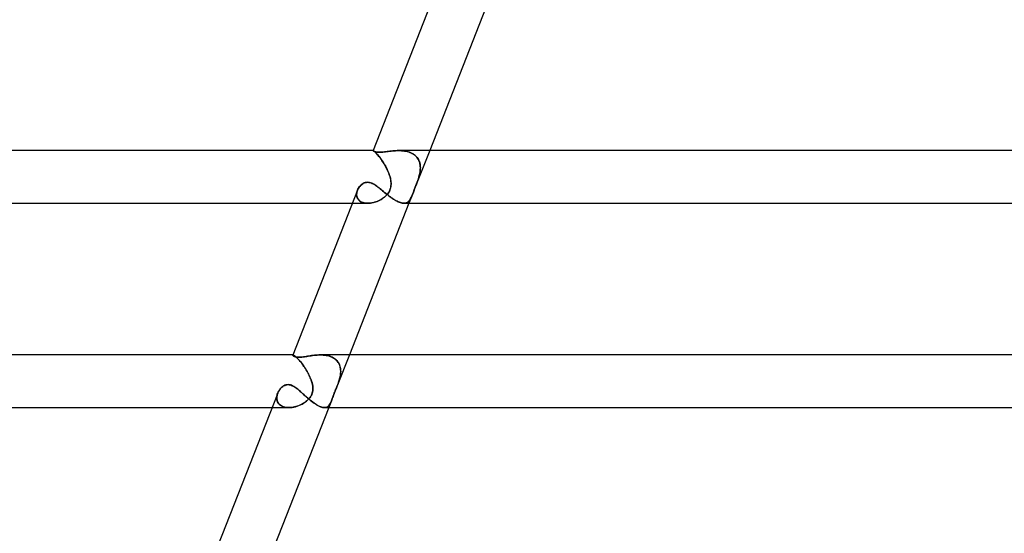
# Model space of a CAD drawing. Header units: millimetres. Extents: x -485 to 485, y -2 to 310.
# Tile 9 of 82: x -313 to -238, y 37 to 76. Entities that reach past the tile are written whole.
import ezdxf

# ---------------------------------------------------------------- set-up
doc = ezdxf.new("R2010")
doc.units = ezdxf.units.MM
doc.layers.add('HIDDEN', color=7, linetype='Continuous')
doc.layers.add('THICK', color=7, linetype='Continuous')

msp = doc.modelspace()

# ---------------------------------------------------------------- linework, layer by layer
at = {"layer": 'HIDDEN'}
for p, q in [((-285.934, 66), (-285.935, 65.999)), ((-285.935, 65.999), (-285.934, 66)), ((-285.935, 65.999), (-285.935, 65.999)), ((-285.935, 65.999), (-285.935, 65.999)), ((-285.932, 65.994), (-285.935, 65.999)), ((-285.935, 65.999), (-285.935, 65.999)), ((-285.935, 65.999), (-285.935, 65.999)), ((-285.933, 66), (-285.934, 66)), ((-285.934, 66), (-285.934, 66)), ((-285.934, 66), (-285.934, 66)), ((-285.934, 66), (-285.933, 66)), ((-285.927, 65.998), (-285.933, 66)), ((-285.933, 66), (-285.933, 66)), ((-285.933, 66), (-285.933, 66)), ((-285.933, 66), (-285.926, 65.998)), ((-285.924, 65.987), (-285.932, 65.994)), ((-285.916, 65.993), (-285.927, 65.998)), ((-285.926, 65.998), (-285.915, 65.993)), ((-285.912, 65.977), (-285.924, 65.987)), ((-285.902, 65.985), (-285.916, 65.993)), ((-285.915, 65.993), (-285.9, 65.983)), ((-285.893, 65.966), (-285.912, 65.977)), ((-285.883, 65.972), (-285.902, 65.985)), ((-285.9, 65.983), (-285.88, 65.969)), ((-285.87, 65.953), (-285.893, 65.966)), ((-285.86, 65.954), (-285.883, 65.972)), ((-285.88, 65.969), (-285.856, 65.951)), ((-285.841, 65.94), (-285.87, 65.953)), ((-285.833, 65.932), (-285.86, 65.954)), ((-285.856, 65.951), (-285.828, 65.927)), ((-285.806, 65.927), (-285.841, 65.94)), ((-285.802, 65.905), (-285.833, 65.932)), ((-285.828, 65.927), (-285.795, 65.898)), ((-285.765, 65.914), (-285.806, 65.927)), ((-285.767, 65.873), (-285.802, 65.905)), ((-285.795, 65.898), (-285.759, 65.864)), ((-285.729, 65.835), (-285.767, 65.873)), ((-285.717, 65.902), (-285.765, 65.914)), ((-285.759, 65.864), (-285.719, 65.825)), ((-285.687, 65.792), (-285.729, 65.835)), ((-285.719, 65.825), (-285.676, 65.78)), ((-285.662, 65.892), (-285.717, 65.902)), ((-285.642, 65.743), (-285.687, 65.792)), ((-285.676, 65.78), (-285.629, 65.729)), ((-285.6, 65.884), (-285.662, 65.892)), ((-285.593, 65.689), (-285.642, 65.743)), ((-285.629, 65.729), (-285.58, 65.673)), ((-285.53, 65.879), (-285.6, 65.884)), ((-285.451, 65.877), (-285.53, 65.879)), ((-285.364, 65.879), (-285.451, 65.877)), ((-285.27, 65.885), (-285.364, 65.879)), ((-285.172, 65.893), (-285.27, 65.885)), ((-285.071, 65.904), (-285.172, 65.893)), ((-284.968, 65.916), (-285.071, 65.904)), ((-284.865, 65.929), (-284.968, 65.916)), ((-284.762, 65.942), (-284.865, 65.929)), ((-284.658, 65.954), (-284.762, 65.942)), ((-284.553, 65.966), (-284.658, 65.954)), ((-284.444, 65.977), (-284.553, 65.966)), ((-284.333, 65.986), (-284.444, 65.977)), ((-284.221, 65.993), (-284.333, 65.986)), ((-284.107, 65.998), (-284.221, 65.993)), ((-283.992, 66), (-284.107, 65.998)), ((-283.885, 65.998), (-283.992, 66)), ((-283.992, 66), (-283.88, 65.998)), ((-283.778, 65.993), (-283.885, 65.998)), ((-283.88, 65.998), (-283.769, 65.993)), ((-283.671, 65.985), (-283.778, 65.993)), ((-283.769, 65.993), (-283.659, 65.983)), ((-283.565, 65.972), (-283.671, 65.985)), ((-283.659, 65.983), (-283.551, 65.969)), ((-283.461, 65.954), (-283.565, 65.972)), ((-283.551, 65.969), (-283.444, 65.951)), ((-283.359, 65.932), (-283.461, 65.954)), ((-283.444, 65.951), (-283.34, 65.927)), ((-283.259, 65.905), (-283.359, 65.932)), ((-283.34, 65.927), (-283.238, 65.898)), ((-283.161, 65.873), (-283.259, 65.905)), ((-283.238, 65.898), (-283.139, 65.864)), ((-283.068, 65.835), (-283.161, 65.873)), ((-283.139, 65.864), (-283.045, 65.825)), ((-282.978, 65.792), (-283.068, 65.835)), ((-283.045, 65.825), (-282.956, 65.78)), ((-282.893, 65.743), (-282.978, 65.792)), ((-282.956, 65.78), (-282.871, 65.729)), ((-282.813, 65.689), (-282.893, 65.743)), ((-282.871, 65.729), (-282.791, 65.673)), ((-281.637, 66), (-282.732, 63.213)), ((-285.542, 65.629), (-285.593, 65.689)), ((-285.58, 65.673), (-285.528, 65.611)), ((-285.489, 65.563), (-285.542, 65.629)), ((-285.528, 65.611), (-285.474, 65.545)), ((-285.434, 65.493), (-285.489, 65.563)), ((-285.474, 65.545), (-285.419, 65.474)), ((-285.377, 65.419), (-285.434, 65.493)), ((-285.419, 65.474), (-285.362, 65.398)), ((-285.32, 65.34), (-285.377, 65.419)), ((-285.362, 65.398), (-285.305, 65.319)), ((-285.262, 65.257), (-285.32, 65.34)), ((-285.305, 65.319), (-285.247, 65.235)), ((-285.204, 65.17), (-285.262, 65.257)), ((-285.247, 65.235), (-285.19, 65.15)), ((-285.146, 65.081), (-285.204, 65.17)), ((-285.19, 65.15), (-285.134, 65.061)), ((-285.089, 64.989), (-285.146, 65.081)), ((-285.134, 65.061), (-285.079, 64.971)), ((-285.034, 64.894), (-285.089, 64.989)), ((-282.737, 65.629), (-282.813, 65.689)), ((-282.791, 65.673), (-282.717, 65.611)), ((-282.668, 65.563), (-282.737, 65.629)), ((-282.717, 65.611), (-282.651, 65.545)), ((-282.606, 65.493), (-282.668, 65.563)), ((-282.651, 65.545), (-282.59, 65.474)), ((-282.55, 65.419), (-282.606, 65.493)), ((-282.59, 65.474), (-282.537, 65.398)), ((-282.501, 65.34), (-282.55, 65.419)), ((-282.537, 65.398), (-282.49, 65.319)), ((-282.459, 65.257), (-282.501, 65.34)), ((-282.49, 65.319), (-282.45, 65.235)), ((-282.424, 65.17), (-282.459, 65.257)), ((-282.45, 65.235), (-282.416, 65.15)), ((-282.395, 65.081), (-282.424, 65.17)), ((-282.416, 65.15), (-282.39, 65.061)), ((-282.373, 64.989), (-282.395, 65.081)), ((-282.39, 65.061), (-282.37, 64.971)), ((-282.358, 64.894), (-282.373, 64.989)), ((-285.079, 64.971), (-285.025, 64.878)), ((-284.98, 64.798), (-285.034, 64.894)), ((-285.025, 64.878), (-284.972, 64.784)), ((-284.927, 64.7), (-284.98, 64.798)), ((-284.972, 64.784), (-284.921, 64.688)), ((-284.877, 64.6), (-284.927, 64.7)), ((-284.921, 64.688), (-284.873, 64.591)), ((-284.83, 64.5), (-284.877, 64.6)), ((-284.873, 64.591), (-284.827, 64.494)), ((-284.785, 64.4), (-284.83, 64.5)), ((-284.827, 64.494), (-284.783, 64.396)), ((-284.744, 64.299), (-284.785, 64.4)), ((-284.783, 64.396), (-284.743, 64.297)), ((-284.706, 64.199), (-284.744, 64.299)), ((-284.743, 64.297), (-284.706, 64.198)), ((-282.403, 64.199), (-282.383, 64.299)), ((-282.383, 64.297), (-282.403, 64.198)), ((-282.383, 64.299), (-282.366, 64.4)), ((-282.367, 64.396), (-282.383, 64.297)), ((-282.37, 64.971), (-282.356, 64.878)), ((-282.355, 64.494), (-282.367, 64.396)), ((-282.366, 64.4), (-282.354, 64.5)), ((-282.349, 64.798), (-282.358, 64.894)), ((-282.356, 64.878), (-282.348, 64.784)), ((-282.348, 64.591), (-282.355, 64.494)), ((-282.354, 64.5), (-282.347, 64.6)), ((-282.345, 64.7), (-282.349, 64.798)), ((-282.348, 64.784), (-282.345, 64.688)), ((-282.345, 64.688), (-282.348, 64.591)), ((-282.347, 64.6), (-282.345, 64.7)), ((-286.784, 63.437), (-286.72, 63.482)), ((-286.72, 63.482), (-286.651, 63.521)), ((-286.651, 63.521), (-286.58, 63.552)), ((-286.58, 63.552), (-286.505, 63.575)), ((-286.505, 63.575), (-286.427, 63.589)), ((-286.427, 63.589), (-286.349, 63.593)), ((-286.349, 63.593), (-286.261, 63.588)), ((-286.261, 63.588), (-286.174, 63.572)), ((-286.174, 63.572), (-286.086, 63.545)), ((-286.086, 63.545), (-285.999, 63.51)), ((-285.999, 63.51), (-285.912, 63.468)), ((-284.673, 64.099), (-284.706, 64.199)), ((-284.706, 64.198), (-284.673, 64.099)), ((-284.643, 64), (-284.673, 64.099)), ((-284.673, 64.099), (-284.643, 64)), ((-284.614, 63.887), (-284.643, 64)), ((-284.643, 64), (-284.619, 63.906)), ((-284.619, 63.906), (-284.598, 63.812)), ((-284.592, 63.774), (-284.614, 63.887)), ((-284.598, 63.812), (-284.583, 63.718)), ((-284.575, 63.661), (-284.592, 63.774)), ((-284.583, 63.718), (-284.572, 63.625)), ((-284.567, 63.547), (-284.575, 63.661)), ((-284.572, 63.625), (-284.566, 63.533)), ((-284.566, 63.433), (-284.567, 63.547)), ((-284.566, 63.533), (-284.566, 63.442)), ((-282.605, 63.542), (-282.647, 63.43)), ((-282.63, 63.475), (-282.581, 63.607)), ((-282.564, 63.655), (-282.605, 63.542)), ((-282.581, 63.607), (-282.535, 63.738)), ((-282.524, 63.769), (-282.564, 63.655)), ((-282.535, 63.738), (-282.491, 63.869)), ((-282.487, 63.884), (-282.524, 63.769)), ((-282.491, 63.869), (-282.452, 64)), ((-282.452, 64), (-282.487, 63.884)), ((-282.452, 64), (-282.426, 64.099)), ((-282.426, 64.099), (-282.452, 64)), ((-282.426, 64.099), (-282.403, 64.199)), ((-282.403, 64.198), (-282.426, 64.099)), ((-287.178, 62.714), (-287.171, 62.786)), ((-287.173, 62.767), (-287.178, 62.69)), ((-287.16, 62.844), (-287.173, 62.767)), ((-287.171, 62.786), (-287.157, 62.858)), ((-287.141, 62.921), (-287.16, 62.844)), ((-287.157, 62.858), (-287.138, 62.93)), ((-287.114, 62.998), (-287.141, 62.921)), ((-287.138, 62.93), (-287.113, 63)), ((-287.113, 63), (-287.081, 63.071)), ((-287.081, 63.071), (-287.044, 63.14)), ((-287.044, 63.14), (-287.002, 63.207)), ((-287.002, 63.207), (-286.954, 63.27)), ((-286.954, 63.27), (-286.902, 63.33)), ((-286.902, 63.33), (-286.845, 63.386)), ((-286.845, 63.386), (-286.784, 63.437)), ((-285.912, 63.468), (-285.825, 63.418)), ((-285.825, 63.418), (-285.738, 63.363)), ((-285.738, 63.363), (-285.651, 63.303)), ((-285.651, 63.303), (-285.564, 63.239)), ((-285.564, 63.239), (-285.476, 63.172)), ((-285.476, 63.172), (-285.388, 63.102)), ((-285.388, 63.102), (-285.299, 63.03)), ((-285.299, 63.03), (-285.209, 62.957)), ((-285.209, 62.957), (-285.118, 62.882)), ((-285.118, 62.882), (-285.027, 62.807)), ((-285.027, 62.807), (-284.935, 62.732)), ((-284.79, 62.768), (-284.848, 62.692)), ((-284.84, 62.703), (-284.772, 62.794)), ((-284.739, 62.846), (-284.79, 62.768)), ((-284.772, 62.794), (-284.712, 62.893)), ((-284.695, 62.926), (-284.739, 62.846)), ((-284.712, 62.893), (-284.662, 62.996)), ((-284.657, 63.008), (-284.695, 62.926)), ((-284.662, 62.996), (-284.623, 63.101)), ((-284.626, 63.092), (-284.657, 63.008)), ((-284.601, 63.177), (-284.626, 63.092)), ((-284.623, 63.101), (-284.594, 63.209)), ((-284.583, 63.264), (-284.601, 63.177)), ((-284.594, 63.209), (-284.575, 63.32)), ((-284.572, 63.352), (-284.583, 63.264)), ((-284.575, 63.32), (-284.566, 63.433)), ((-284.566, 63.442), (-284.572, 63.352)), ((-282.872, 62.856), (-283.208, 62)), ((-282.949, 62.662), (-282.912, 62.754)), ((-282.905, 62.772), (-282.937, 62.691)), ((-282.912, 62.754), (-282.873, 62.853)), ((-282.872, 62.856), (-282.905, 62.772)), ((-282.872, 62.856), (-282.849, 62.913)), ((-282.849, 62.913), (-282.872, 62.856)), ((-282.826, 62.972), (-282.849, 62.913)), ((-282.849, 62.913), (-282.827, 62.971)), ((-282.827, 62.971), (-282.803, 63.03)), ((-282.803, 63.031), (-282.826, 62.972)), ((-282.78, 63.091), (-282.803, 63.031)), ((-282.803, 63.03), (-282.78, 63.09)), ((-282.78, 63.09), (-282.756, 63.151)), ((-282.756, 63.151), (-282.78, 63.091)), ((-282.756, 63.151), (-282.732, 63.213)), ((-282.731, 63.213), (-282.756, 63.151)), ((-282.731, 63.215), (-282.68, 63.344)), ((-282.69, 63.32), (-282.731, 63.213)), ((-282.647, 63.43), (-282.69, 63.32)), ((-282.68, 63.344), (-282.63, 63.475)), ((-287.506, 62), (-286.332, 62)), ((-287.178, 62.643), (-287.178, 62.714)), ((-287.178, 62.69), (-287.176, 62.615)), ((-287.171, 62.573), (-287.178, 62.643)), ((-287.176, 62.615), (-287.166, 62.541)), ((-287.157, 62.504), (-287.171, 62.573)), ((-287.166, 62.541), (-287.147, 62.469)), ((-287.136, 62.438), (-287.157, 62.504)), ((-287.147, 62.469), (-287.12, 62.401)), ((-287.107, 62.374), (-287.136, 62.438)), ((-287.12, 62.401), (-287.084, 62.335)), ((-287.07, 62.314), (-287.107, 62.374)), ((-287.084, 62.335), (-287.04, 62.274)), ((-287.025, 62.257), (-287.07, 62.314)), ((-287.04, 62.274), (-286.988, 62.219)), ((-286.973, 62.205), (-287.025, 62.257)), ((-286.988, 62.219), (-286.927, 62.168)), ((-286.913, 62.158), (-286.973, 62.205)), ((-286.927, 62.168), (-286.86, 62.124)), ((-286.847, 62.117), (-286.913, 62.158)), ((-286.86, 62.124), (-286.784, 62.086)), ((-286.773, 62.081), (-286.847, 62.117)), ((-286.784, 62.086), (-286.703, 62.055)), ((-286.693, 62.052), (-286.773, 62.081)), ((-286.703, 62.055), (-286.617, 62.031)), ((-286.609, 62.029), (-286.693, 62.052)), ((-286.617, 62.031), (-286.525, 62.014)), ((-286.519, 62.013), (-286.609, 62.029)), ((-286.525, 62.014), (-286.43, 62.003)), ((-286.426, 62.003), (-286.519, 62.013)), ((-286.43, 62.003), (-286.331, 62)), ((-286.329, 62), (-286.426, 62.003)), ((-286.331, 62), (-286.231, 62.003)), ((-286.231, 62.003), (-286.329, 62)), ((-286.231, 62.003), (-286.129, 62.013)), ((-286.131, 62.013), (-286.231, 62.003)), ((-286.03, 62.028), (-286.131, 62.013)), ((-286.129, 62.013), (-286.026, 62.029)), ((-285.928, 62.049), (-286.03, 62.028)), ((-286.026, 62.029), (-285.923, 62.051)), ((-285.826, 62.076), (-285.928, 62.049)), ((-285.923, 62.051), (-285.82, 62.078)), ((-285.724, 62.109), (-285.826, 62.076)), ((-285.82, 62.078), (-285.717, 62.111)), ((-285.622, 62.147), (-285.724, 62.109)), ((-285.717, 62.111), (-285.616, 62.149)), ((-285.522, 62.19), (-285.622, 62.147)), ((-285.616, 62.149), (-285.517, 62.192)), ((-285.424, 62.238), (-285.522, 62.19)), ((-285.517, 62.192), (-285.421, 62.24)), ((-285.329, 62.291), (-285.424, 62.238)), ((-285.421, 62.24), (-285.328, 62.291)), ((-285.237, 62.348), (-285.329, 62.291)), ((-285.328, 62.291), (-285.238, 62.347)), ((-285.238, 62.347), (-285.153, 62.407)), ((-285.148, 62.41), (-285.237, 62.348)), ((-285.153, 62.407), (-285.071, 62.47)), ((-285.065, 62.475), (-285.148, 62.41)), ((-285.071, 62.47), (-284.99, 62.541)), ((-284.986, 62.545), (-285.065, 62.475)), ((-284.99, 62.541), (-284.913, 62.618)), ((-284.914, 62.617), (-284.986, 62.545)), ((-284.935, 62.732), (-284.842, 62.658)), ((-284.848, 62.692), (-284.914, 62.617)), ((-284.913, 62.618), (-284.84, 62.703)), ((-284.842, 62.658), (-284.749, 62.585)), ((-284.749, 62.585), (-284.657, 62.514)), ((-284.657, 62.514), (-284.564, 62.446)), ((-284.564, 62.446), (-284.471, 62.38)), ((-284.471, 62.38), (-284.379, 62.317)), ((-284.379, 62.317), (-284.288, 62.26)), ((-284.288, 62.26), (-284.199, 62.207)), ((-284.199, 62.207), (-284.112, 62.159)), ((-284.112, 62.159), (-284.028, 62.117)), ((-284.028, 62.117), (-283.945, 62.081)), ((-283.945, 62.081), (-283.867, 62.052)), ((-283.867, 62.052), (-283.792, 62.029)), ((-283.792, 62.029), (-283.721, 62.013)), ((-283.721, 62.013), (-283.653, 62.003)), ((-283.653, 62.003), (-283.589, 62)), ((-283.589, 62), (-283.526, 62.004)), ((-283.524, 62.004), (-283.588, 62)), ((-283.526, 62.004), (-283.466, 62.014)), ((-283.464, 62.014), (-283.524, 62.004)), ((-283.466, 62.014), (-283.411, 62.031)), ((-283.409, 62.032), (-283.464, 62.014)), ((-283.411, 62.031), (-283.36, 62.054)), ((-283.356, 62.056), (-283.409, 62.032)), ((-283.36, 62.054), (-283.311, 62.084)), ((-283.308, 62.087), (-283.356, 62.056)), ((-283.311, 62.084), (-283.267, 62.119)), ((-283.262, 62.123), (-283.308, 62.087)), ((-283.267, 62.119), (-283.225, 62.159)), ((-283.219, 62.166), (-283.262, 62.123)), ((-283.225, 62.159), (-283.186, 62.205)), ((-283.178, 62.215), (-283.219, 62.166)), ((-283.186, 62.205), (-283.149, 62.256)), ((-283.14, 62.269), (-283.178, 62.215)), ((-283.149, 62.256), (-283.114, 62.311)), ((-283.104, 62.328), (-283.14, 62.269)), ((-283.114, 62.311), (-283.081, 62.37)), ((-283.069, 62.392), (-283.104, 62.328)), ((-283.081, 62.37), (-283.049, 62.433)), ((-283.036, 62.461), (-283.069, 62.392)), ((-283.049, 62.433), (-283.017, 62.502)), ((-283.002, 62.535), (-283.036, 62.461)), ((-283.017, 62.502), (-282.984, 62.578)), ((-282.97, 62.612), (-283.002, 62.535)), ((-282.984, 62.578), (-282.949, 62.662)), ((-282.937, 62.691), (-282.97, 62.612)), ((-292.025, 50.494), (-292.027, 50.491)), ((-292.027, 50.491), (-292.026, 50.494)), ((-292.026, 50.482), (-292.027, 50.491)), ((-292.026, 50.494), (-292.024, 50.496)), ((-292.021, 50.47), (-292.026, 50.482)), ((-292.024, 50.496), (-292.025, 50.494)), ((-292.022, 50.498), (-292.024, 50.496)), ((-292.024, 50.496), (-292.022, 50.498)), ((-292.011, 50.5), (-292.023, 50.5)), ((-292.019, 50.499), (-292.022, 50.498)), ((-292.022, 50.498), (-292.019, 50.499)), ((-292.011, 50.455), (-292.021, 50.47)), ((-292.015, 50.5), (-292.019, 50.499)), ((-292.019, 50.499), (-292.015, 50.5)), ((-292.011, 50.5), (-292.015, 50.5)), ((-292.015, 50.5), (-292.011, 50.5)), ((-291.998, 50.498), (-292.011, 50.5)), ((-292.011, 50.5), (-291.997, 50.498)), ((-291.996, 50.44), (-292.011, 50.455)), ((-291.981, 50.493), (-291.998, 50.498)), ((-291.997, 50.498), (-291.979, 50.492)), ((-291.976, 50.423), (-291.996, 50.44)), ((-291.959, 50.483), (-291.981, 50.493)), ((-291.979, 50.492), (-291.957, 50.482)), ((-291.952, 50.406), (-291.976, 50.423)), ((-291.934, 50.469), (-291.959, 50.483)), ((-291.957, 50.482), (-291.93, 50.466)), ((-291.923, 50.389), (-291.952, 50.406)), ((-291.906, 50.451), (-291.934, 50.469)), ((-291.93, 50.466), (-291.898, 50.446)), ((-291.888, 50.373), (-291.923, 50.389)), ((-291.873, 50.428), (-291.906, 50.451)), ((-291.898, 50.446), (-291.863, 50.42)), ((-291.848, 50.358), (-291.888, 50.373)), ((-291.837, 50.4), (-291.873, 50.428)), ((-291.863, 50.42), (-291.823, 50.388)), ((-291.803, 50.345), (-291.848, 50.358)), ((-291.798, 50.367), (-291.837, 50.4)), ((-291.823, 50.388), (-291.78, 50.351)), ((-291.751, 50.333), (-291.803, 50.345)), ((-291.756, 50.33), (-291.798, 50.367)), ((-291.78, 50.351), (-291.732, 50.307)), ((-291.711, 50.287), (-291.756, 50.33)), ((-291.694, 50.325), (-291.751, 50.333)), ((-291.732, 50.307), (-291.681, 50.257)), ((-291.663, 50.239), (-291.711, 50.287)), ((-291.631, 50.32), (-291.694, 50.325)), ((-291.681, 50.257), (-291.626, 50.2)), ((-291.613, 50.187), (-291.663, 50.239)), ((-291.564, 50.318), (-291.631, 50.32)), ((-291.626, 50.2), (-291.568, 50.138)), ((-291.561, 50.13), (-291.613, 50.187)), ((-291.568, 50.138), (-291.508, 50.07)), ((-291.481, 50.32), (-291.564, 50.318)), ((-291.507, 50.069), (-291.561, 50.13)), ((-291.508, 50.07), (-291.446, 49.996)), ((-291.453, 50.004), (-291.507, 50.069)), ((-291.395, 50.326), (-291.481, 50.32)), ((-291.304, 50.336), (-291.395, 50.326)), ((-291.21, 50.349), (-291.304, 50.336)), ((-291.114, 50.363), (-291.21, 50.349)), ((-291.015, 50.379), (-291.114, 50.363)), ((-290.914, 50.396), (-291.015, 50.379)), ((-290.812, 50.413), (-290.914, 50.396)), ((-290.709, 50.429), (-290.812, 50.413)), ((-290.603, 50.445), (-290.709, 50.429)), ((-290.494, 50.46), (-290.603, 50.445)), ((-290.384, 50.473), (-290.494, 50.46)), ((-290.273, 50.484), (-290.384, 50.473)), ((-290.16, 50.493), (-290.273, 50.484)), ((-290.047, 50.498), (-290.16, 50.493)), ((-289.934, 50.5), (-290.047, 50.498)), ((-289.935, 50.5), (-289.825, 50.498)), ((-289.828, 50.498), (-289.934, 50.5)), ((-289.722, 50.493), (-289.828, 50.498)), ((-289.825, 50.498), (-289.715, 50.492)), ((-289.618, 50.483), (-289.722, 50.493)), ((-289.715, 50.492), (-289.605, 50.482)), ((-289.515, 50.469), (-289.618, 50.483)), ((-289.605, 50.482), (-289.497, 50.466)), ((-289.414, 50.451), (-289.515, 50.469)), ((-289.497, 50.466), (-289.392, 50.446)), ((-289.317, 50.428), (-289.414, 50.451)), ((-289.392, 50.446), (-289.288, 50.42)), ((-289.222, 50.4), (-289.317, 50.428)), ((-289.288, 50.42), (-289.188, 50.388)), ((-289.131, 50.367), (-289.222, 50.4)), ((-289.188, 50.388), (-289.091, 50.351)), ((-289.044, 50.33), (-289.131, 50.367)), ((-289.091, 50.351), (-288.998, 50.307)), ((-288.961, 50.287), (-289.044, 50.33)), ((-288.998, 50.307), (-288.91, 50.257)), ((-288.882, 50.239), (-288.961, 50.287)), ((-288.91, 50.257), (-288.827, 50.2)), ((-288.809, 50.187), (-288.882, 50.239)), ((-288.827, 50.2), (-288.751, 50.138)), ((-288.742, 50.13), (-288.809, 50.187)), ((-288.751, 50.138), (-288.681, 50.07)), ((-288.68, 50.069), (-288.742, 50.13)), ((-288.681, 50.07), (-288.619, 49.996)), ((-288.625, 50.004), (-288.68, 50.069)), ((-287.726, 50.5), (-288.65, 48.147)), ((-291.397, 49.935), (-291.453, 50.004)), ((-291.446, 49.996), (-291.382, 49.916)), ((-291.34, 49.862), (-291.397, 49.935)), ((-291.382, 49.916), (-291.317, 49.832)), ((-291.284, 49.787), (-291.34, 49.862)), ((-291.317, 49.832), (-291.252, 49.744)), ((-291.228, 49.71), (-291.284, 49.787)), ((-291.252, 49.744), (-291.187, 49.652)), ((-291.172, 49.63), (-291.228, 49.71)), ((-291.187, 49.652), (-291.122, 49.556)), ((-291.117, 49.549), (-291.172, 49.63)), ((-291.122, 49.556), (-291.058, 49.458)), ((-291.063, 49.465), (-291.117, 49.549)), ((-291.011, 49.381), (-291.063, 49.465)), ((-291.058, 49.458), (-290.996, 49.356)), ((-290.959, 49.295), (-291.011, 49.381)), ((-290.996, 49.356), (-290.935, 49.253)), ((-290.91, 49.208), (-290.959, 49.295)), ((-288.575, 49.935), (-288.625, 50.004)), ((-288.619, 49.996), (-288.563, 49.916)), ((-288.531, 49.862), (-288.575, 49.935)), ((-288.563, 49.916), (-288.515, 49.832)), ((-288.494, 49.787), (-288.531, 49.862)), ((-288.515, 49.832), (-288.475, 49.744)), ((-288.462, 49.71), (-288.494, 49.787)), ((-288.475, 49.744), (-288.443, 49.652)), ((-288.437, 49.63), (-288.462, 49.71)), ((-288.443, 49.652), (-288.418, 49.556)), ((-288.417, 49.549), (-288.437, 49.63)), ((-288.418, 49.556), (-288.401, 49.458)), ((-288.402, 49.465), (-288.417, 49.549)), ((-288.393, 49.381), (-288.402, 49.465)), ((-288.401, 49.458), (-288.391, 49.356)), ((-288.388, 49.295), (-288.393, 49.381)), ((-288.391, 49.356), (-288.388, 49.253)), ((-288.388, 49.208), (-288.388, 49.295)), ((-290.935, 49.253), (-290.877, 49.148)), ((-290.862, 49.12), (-290.91, 49.208)), ((-290.877, 49.148), (-290.821, 49.042)), ((-290.816, 49.032), (-290.862, 49.12)), ((-290.821, 49.042), (-290.768, 48.934)), ((-290.772, 48.943), (-290.816, 49.032)), ((-290.731, 48.854), (-290.772, 48.943)), ((-290.768, 48.934), (-290.718, 48.825)), ((-290.692, 48.765), (-290.731, 48.854)), ((-290.718, 48.825), (-290.672, 48.716)), ((-290.656, 48.676), (-290.692, 48.765)), ((-290.672, 48.716), (-290.63, 48.608)), ((-290.623, 48.588), (-290.656, 48.676)), ((-290.63, 48.608), (-290.594, 48.5)), ((-290.594, 48.5), (-290.623, 48.588)), ((-288.49, 48.608), (-288.523, 48.5)), ((-288.523, 48.5), (-288.496, 48.588)), ((-288.496, 48.588), (-288.471, 48.676)), ((-288.461, 48.716), (-288.49, 48.608)), ((-288.471, 48.676), (-288.449, 48.765)), ((-288.436, 48.825), (-288.461, 48.716)), ((-288.449, 48.765), (-288.43, 48.854)), ((-288.415, 48.934), (-288.436, 48.825)), ((-288.43, 48.854), (-288.414, 48.943)), ((-288.4, 49.042), (-288.415, 48.934)), ((-288.414, 48.943), (-288.401, 49.032)), ((-288.401, 49.032), (-288.393, 49.12)), ((-288.391, 49.148), (-288.4, 49.042)), ((-288.393, 49.12), (-288.388, 49.208)), ((-288.388, 49.253), (-288.391, 49.148)), ((-293.082, 47.763), (-293.033, 47.841)), ((-293.033, 47.841), (-292.979, 47.913)), ((-292.979, 47.913), (-292.919, 47.981)), ((-292.919, 47.981), (-292.856, 48.043)), ((-292.856, 48.043), (-292.788, 48.099)), ((-292.788, 48.099), (-292.714, 48.148)), ((-292.714, 48.148), (-292.636, 48.189)), ((-292.636, 48.189), (-292.554, 48.22)), ((-292.554, 48.22), (-292.468, 48.24)), ((-292.468, 48.24), (-292.377, 48.247)), ((-292.377, 48.247), (-292.299, 48.242)), ((-292.299, 48.242), (-292.218, 48.227)), ((-292.218, 48.227), (-292.138, 48.201)), ((-292.138, 48.201), (-292.057, 48.167)), ((-292.057, 48.167), (-291.976, 48.125)), ((-291.976, 48.125), (-291.894, 48.076)), ((-291.894, 48.076), (-291.813, 48.02)), ((-291.813, 48.02), (-291.731, 47.959)), ((-291.731, 47.959), (-291.649, 47.894)), ((-291.649, 47.894), (-291.565, 47.824)), ((-291.565, 47.824), (-291.478, 47.75)), ((-290.572, 48.429), (-290.594, 48.5)), ((-290.594, 48.5), (-290.557, 48.374)), ((-290.553, 48.358), (-290.572, 48.429)), ((-290.557, 48.374), (-290.529, 48.249)), ((-290.537, 48.288), (-290.553, 48.358)), ((-290.523, 48.218), (-290.537, 48.288)), ((-290.529, 48.249), (-290.509, 48.126)), ((-290.512, 48.149), (-290.523, 48.218)), ((-290.504, 48.081), (-290.512, 48.149)), ((-290.509, 48.126), (-290.499, 48.006)), ((-290.498, 47.892), (-290.507, 47.786)), ((-290.507, 47.787), (-290.5, 47.867)), ((-290.499, 48.014), (-290.504, 48.081)), ((-290.5, 47.867), (-290.497, 47.942)), ((-290.497, 47.942), (-290.499, 48.014)), ((-290.499, 48.006), (-290.498, 47.892)), ((-288.806, 47.765), (-288.771, 47.85)), ((-288.755, 47.886), (-288.805, 47.767)), ((-288.771, 47.85), (-288.738, 47.93)), ((-288.703, 48.014), (-288.755, 47.886)), ((-288.738, 47.93), (-288.707, 48.006)), ((-288.707, 48.006), (-288.678, 48.078)), ((-288.649, 48.15), (-288.703, 48.014)), ((-288.678, 48.078), (-288.649, 48.149)), ((-288.627, 48.208), (-288.649, 48.15)), ((-288.649, 48.149), (-288.627, 48.206)), ((-288.605, 48.265), (-288.627, 48.208)), ((-288.627, 48.206), (-288.605, 48.264)), ((-288.583, 48.324), (-288.605, 48.265)), ((-288.605, 48.264), (-288.584, 48.322)), ((-288.584, 48.322), (-288.563, 48.381)), ((-288.562, 48.382), (-288.583, 48.324)), ((-288.563, 48.381), (-288.542, 48.44)), ((-288.542, 48.441), (-288.562, 48.382)), ((-288.542, 48.44), (-288.523, 48.5)), ((-288.523, 48.5), (-288.542, 48.441)), ((-293.231, 47.33), (-293.237, 47.238)), ((-293.237, 47.238), (-293.232, 47.148)), ((-293.236, 47.255), (-293.23, 47.341)), ((-293.234, 47.171), (-293.236, 47.255)), ((-293.223, 47.088), (-293.234, 47.171)), ((-293.232, 47.148), (-293.216, 47.059)), ((-293.217, 47.423), (-293.231, 47.33)), ((-293.23, 47.341), (-293.216, 47.427)), ((-293.202, 47.008), (-293.223, 47.088)), ((-293.193, 47.514), (-293.217, 47.423)), ((-293.216, 47.427), (-293.193, 47.513)), ((-293.216, 47.059), (-293.189, 46.972)), ((-293.161, 47.603), (-293.193, 47.514)), ((-293.193, 47.513), (-293.163, 47.598)), ((-293.163, 47.598), (-293.126, 47.682)), ((-293.126, 47.682), (-293.082, 47.763)), ((-291.478, 47.75), (-291.389, 47.672)), ((-291.389, 47.672), (-291.298, 47.59)), ((-291.298, 47.59), (-291.205, 47.506)), ((-291.205, 47.506), (-291.109, 47.421)), ((-291.109, 47.421), (-291.012, 47.334)), ((-291.012, 47.334), (-290.914, 47.248)), ((-290.991, 46.986), (-290.894, 47.071)), ((-290.87, 47.094), (-290.945, 47.025)), ((-290.914, 47.248), (-290.814, 47.163)), ((-290.894, 47.071), (-290.805, 47.162)), ((-290.799, 47.168), (-290.87, 47.094)), ((-290.814, 47.163), (-290.714, 47.079)), ((-290.805, 47.162), (-290.727, 47.257)), ((-290.735, 47.246), (-290.799, 47.168)), ((-290.677, 47.327), (-290.735, 47.246)), ((-290.727, 47.257), (-290.662, 47.351)), ((-290.714, 47.079), (-290.612, 46.998)), ((-290.628, 47.411), (-290.677, 47.327)), ((-290.662, 47.351), (-290.611, 47.443)), ((-290.586, 47.499), (-290.628, 47.411)), ((-290.611, 47.443), (-290.571, 47.533)), ((-290.551, 47.59), (-290.586, 47.499)), ((-290.571, 47.533), (-290.542, 47.62)), ((-290.525, 47.685), (-290.551, 47.59)), ((-290.542, 47.62), (-290.521, 47.705)), ((-290.507, 47.786), (-290.525, 47.685)), ((-290.521, 47.705), (-290.507, 47.787)), ((-289.097, 47.011), (-289.061, 47.102)), ((-289.066, 47.09), (-289.096, 47.012)), ((-289.035, 47.174), (-289.066, 47.09)), ((-289.061, 47.102), (-289.025, 47.2)), ((-289.002, 47.262), (-289.035, 47.174)), ((-289.025, 47.2), (-288.988, 47.3)), ((-288.968, 47.354), (-289.002, 47.262)), ((-288.988, 47.3), (-288.951, 47.398)), ((-288.932, 47.45), (-288.968, 47.354)), ((-288.951, 47.398), (-288.914, 47.494)), ((-288.892, 47.55), (-288.932, 47.45)), ((-288.914, 47.494), (-288.878, 47.587)), ((-288.85, 47.655), (-288.892, 47.55)), ((-288.878, 47.587), (-288.841, 47.678)), ((-288.805, 47.767), (-288.85, 47.655)), ((-288.841, 47.678), (-288.806, 47.765)), ((-293.595, 46.5), (-292.323, 46.5)), ((-293.172, 46.932), (-293.202, 47.008)), ((-293.189, 46.972), (-293.15, 46.89)), ((-293.133, 46.861), (-293.172, 46.932)), ((-293.15, 46.89), (-293.1, 46.814)), ((-293.084, 46.794), (-293.133, 46.861)), ((-293.1, 46.814), (-293.038, 46.744)), ((-293.027, 46.733), (-293.084, 46.794)), ((-293.038, 46.744), (-292.963, 46.68)), ((-292.96, 46.678), (-293.027, 46.733)), ((-292.963, 46.68), (-292.877, 46.626)), ((-292.886, 46.631), (-292.96, 46.678)), ((-292.805, 46.59), (-292.886, 46.631)), ((-292.877, 46.626), (-292.781, 46.58)), ((-292.718, 46.557), (-292.805, 46.59)), ((-292.781, 46.58), (-292.676, 46.545)), ((-292.624, 46.532), (-292.718, 46.557)), ((-292.676, 46.545), (-292.562, 46.519)), ((-292.526, 46.514), (-292.624, 46.532)), ((-292.562, 46.519), (-292.441, 46.504)), ((-292.424, 46.503), (-292.526, 46.514)), ((-292.441, 46.504), (-292.315, 46.5)), ((-292.32, 46.5), (-292.424, 46.503)), ((-292.315, 46.5), (-292.192, 46.505)), ((-292.21, 46.504), (-292.315, 46.5)), ((-292.105, 46.514), (-292.21, 46.504)), ((-292.192, 46.505), (-292.066, 46.519)), ((-291.998, 46.53), (-292.105, 46.514)), ((-292.066, 46.519), (-291.938, 46.542)), ((-291.891, 46.552), (-291.998, 46.53)), ((-291.938, 46.542), (-291.811, 46.573)), ((-291.785, 46.58), (-291.891, 46.552)), ((-291.811, 46.573), (-291.684, 46.612)), ((-291.681, 46.612), (-291.785, 46.58)), ((-291.684, 46.612), (-291.559, 46.657)), ((-291.579, 46.65), (-291.681, 46.612)), ((-291.479, 46.691), (-291.579, 46.65)), ((-291.559, 46.657), (-291.438, 46.71)), ((-291.382, 46.737), (-291.479, 46.691)), ((-291.438, 46.71), (-291.319, 46.769)), ((-291.288, 46.787), (-291.382, 46.737)), ((-291.319, 46.769), (-291.205, 46.835)), ((-291.198, 46.84), (-291.288, 46.787)), ((-291.205, 46.835), (-291.095, 46.907)), ((-291.11, 46.897), (-291.198, 46.84)), ((-291.026, 46.959), (-291.11, 46.897)), ((-291.095, 46.907), (-290.991, 46.986)), ((-290.945, 47.025), (-291.026, 46.959)), ((-290.612, 46.998), (-290.51, 46.92)), ((-290.51, 46.92), (-290.409, 46.846)), ((-290.409, 46.846), (-290.309, 46.777)), ((-290.309, 46.777), (-290.211, 46.715)), ((-290.211, 46.715), (-290.113, 46.658)), ((-290.113, 46.658), (-290.02, 46.61)), ((-290.02, 46.61), (-289.93, 46.57)), ((-289.93, 46.57), (-289.844, 46.539)), ((-289.844, 46.539), (-289.762, 46.517)), ((-289.762, 46.517), (-289.686, 46.504)), ((-289.686, 46.504), (-289.614, 46.5)), ((-289.556, 46.504), (-289.617, 46.5)), ((-289.614, 46.5), (-289.539, 46.507)), ((-289.5, 46.515), (-289.556, 46.504)), ((-289.539, 46.507), (-289.47, 46.524)), ((-289.447, 46.533), (-289.5, 46.515)), ((-289.47, 46.524), (-289.408, 46.553)), ((-289.399, 46.558), (-289.447, 46.533)), ((-289.408, 46.553), (-289.351, 46.592)), ((-289.355, 46.589), (-289.399, 46.558)), ((-289.315, 46.625), (-289.355, 46.589)), ((-289.351, 46.592), (-289.3, 46.64)), ((-289.277, 46.667), (-289.315, 46.625)), ((-289.3, 46.64), (-289.254, 46.698)), ((-289.095, 47.015), (-289.297, 46.5)), ((-289.243, 46.713), (-289.277, 46.667)), ((-289.254, 46.698), (-289.211, 46.764)), ((-289.211, 46.764), (-289.243, 46.713)), ((-289.211, 46.764), (-289.172, 46.838)), ((-289.181, 46.819), (-289.211, 46.764)), ((-289.152, 46.878), (-289.181, 46.819)), ((-289.172, 46.838), (-289.134, 46.92)), ((-289.124, 46.943), (-289.152, 46.878)), ((-289.134, 46.92), (-289.097, 47.011)), ((-289.096, 47.012), (-289.124, 46.943))]:
    msp.add_line(p, q, dxfattribs=at)
at = {"layer": 'THICK'}
for p, q in [((-281.064, 78.399), (-285.935, 65.999)), ((-277.119, 77.5), (-281.637, 66)), ((-285.934, 66), (-402.998, 66)), ((-285.935, 65.999), (-285.932, 65.994)), ((-285.932, 65.994), (-285.925, 65.987)), ((-285.925, 65.987), (-285.913, 65.978)), ((-285.913, 65.978), (-285.895, 65.967)), ((-285.895, 65.967), (-285.873, 65.955)), ((-285.873, 65.955), (-285.846, 65.942)), ((-285.846, 65.942), (-285.813, 65.929)), ((-285.813, 65.929), (-285.773, 65.916)), ((-285.773, 65.916), (-285.726, 65.904)), ((-285.726, 65.904), (-285.67, 65.893)), ((-285.67, 65.893), (-285.605, 65.885)), ((-285.605, 65.885), (-285.532, 65.879)), ((-285.532, 65.879), (-285.451, 65.877)), ((-285.451, 65.877), (-285.367, 65.879)), ((-285.367, 65.879), (-285.279, 65.884)), ((-285.279, 65.884), (-285.185, 65.892)), ((-285.185, 65.892), (-285.088, 65.902)), ((-285.088, 65.902), (-284.988, 65.913)), ((-284.988, 65.913), (-284.886, 65.926)), ((-284.886, 65.926), (-284.781, 65.939)), ((-284.781, 65.939), (-284.675, 65.952)), ((-284.675, 65.952), (-284.566, 65.964)), ((-284.566, 65.964), (-284.454, 65.976)), ((-284.454, 65.976), (-284.341, 65.986)), ((-284.341, 65.986), (-284.225, 65.993)), ((-284.225, 65.993), (-284.109, 65.998)), ((-284.109, 65.998), (-283.992, 66)), ((-1.372, 66), (-283.992, 66)), ((-286.682, 63.504), (-286.755, 63.459)), ((-286.605, 63.542), (-286.682, 63.504)), ((-286.523, 63.57), (-286.605, 63.542)), ((-286.438, 63.587), (-286.523, 63.57)), ((-286.349, 63.593), (-286.438, 63.587)), ((-286.272, 63.589), (-286.349, 63.593)), ((-286.194, 63.576), (-286.272, 63.589)), ((-286.116, 63.555), (-286.194, 63.576)), ((-286.037, 63.527), (-286.116, 63.555)), ((-285.958, 63.491), (-286.037, 63.527)), ((-285.879, 63.45), (-285.958, 63.491)), ((-287.115, 62.994), (-292.026, 50.492)), ((-287.08, 63.073), (-287.114, 62.998)), ((-287.04, 63.146), (-287.08, 63.073)), ((-286.994, 63.217), (-287.04, 63.146)), ((-286.943, 63.284), (-286.994, 63.217)), ((-286.885, 63.348), (-286.943, 63.284)), ((-286.823, 63.406), (-286.885, 63.348)), ((-286.755, 63.459), (-286.823, 63.406)), ((-285.8, 63.403), (-285.879, 63.45)), ((-285.72, 63.351), (-285.8, 63.403)), ((-285.639, 63.295), (-285.72, 63.351)), ((-285.559, 63.235), (-285.639, 63.295)), ((-285.477, 63.173), (-285.559, 63.235)), ((-285.395, 63.108), (-285.477, 63.173)), ((-285.313, 63.042), (-285.395, 63.108)), ((-285.229, 62.973), (-285.313, 63.042)), ((-285.144, 62.904), (-285.229, 62.973)), ((-285.059, 62.833), (-285.144, 62.904)), ((-284.972, 62.763), (-285.059, 62.833)), ((-284.885, 62.692), (-284.972, 62.763)), ((-402.995, 62), (-287.506, 62)), ((-283.208, 62), (-287.726, 50.5)), ((-284.797, 62.623), (-284.885, 62.692)), ((-284.709, 62.554), (-284.797, 62.623)), ((-284.621, 62.487), (-284.709, 62.554)), ((-284.532, 62.423), (-284.621, 62.487)), ((-284.444, 62.361), (-284.532, 62.423)), ((-284.355, 62.302), (-284.444, 62.361)), ((-284.268, 62.248), (-284.355, 62.302)), ((-284.183, 62.197), (-284.268, 62.248)), ((-284.099, 62.152), (-284.183, 62.197)), ((-284.017, 62.112), (-284.099, 62.152)), ((-283.938, 62.078), (-284.017, 62.112)), ((-283.861, 62.05), (-283.938, 62.078)), ((-283.787, 62.028), (-283.861, 62.05)), ((-283.718, 62.012), (-283.787, 62.028)), ((-283.651, 62.003), (-283.718, 62.012)), ((-283.588, 62), (-283.651, 62.003)), ((-283.59, 62), (-2, 62)), ((-292.023, 50.5), (-411.497, 50.5)), ((-292.027, 50.491), (-292.026, 50.483)), ((-292.026, 50.483), (-292.022, 50.471)), ((-292.022, 50.471), (-292.013, 50.458)), ((-292.013, 50.458), (-291.999, 50.443)), ((-291.999, 50.443), (-291.982, 50.427)), ((-291.982, 50.427), (-291.959, 50.411)), ((-291.959, 50.411), (-291.932, 50.394)), ((-291.932, 50.394), (-291.899, 50.378)), ((-291.899, 50.378), (-291.86, 50.362)), ((-291.86, 50.362), (-291.815, 50.348)), ((-291.815, 50.348), (-291.764, 50.336)), ((-291.764, 50.336), (-291.705, 50.326)), ((-291.705, 50.326), (-291.639, 50.32)), ((-291.639, 50.32), (-291.564, 50.318)), ((-291.564, 50.318), (-291.491, 50.32)), ((-291.491, 50.32), (-291.412, 50.325)), ((-291.412, 50.325), (-291.327, 50.333)), ((-291.327, 50.333), (-291.237, 50.345)), ((-291.237, 50.345), (-291.144, 50.359)), ((-291.144, 50.359), (-291.047, 50.374)), ((-291.047, 50.374), (-290.948, 50.39)), ((-290.948, 50.39), (-290.847, 50.407)), ((-290.847, 50.407), (-290.742, 50.424)), ((-290.742, 50.424), (-290.633, 50.441)), ((-290.633, 50.441), (-290.522, 50.457)), ((-290.522, 50.457), (-290.408, 50.471)), ((-290.408, 50.471), (-290.291, 50.483)), ((-290.291, 50.483), (-290.173, 50.492)), ((-290.173, 50.492), (-290.054, 50.498)), ((-290.054, 50.498), (-289.935, 50.5)), ((-1.469, 50.5), (-289.934, 50.5)), ((-293.026, 47.85), (-293.077, 47.772)), ((-292.971, 47.923), (-293.026, 47.85)), ((-292.91, 47.991), (-292.971, 47.923)), ((-292.845, 48.053), (-292.91, 47.991)), ((-292.775, 48.108), (-292.845, 48.053)), ((-292.701, 48.156), (-292.775, 48.108)), ((-292.623, 48.195), (-292.701, 48.156)), ((-292.543, 48.224), (-292.623, 48.195)), ((-292.46, 48.241), (-292.543, 48.224)), ((-292.377, 48.247), (-292.46, 48.241)), ((-292.289, 48.241), (-292.377, 48.247)), ((-292.203, 48.222), (-292.289, 48.241)), ((-292.117, 48.194), (-292.203, 48.222)), ((-292.033, 48.156), (-292.117, 48.194)), ((-291.949, 48.11), (-292.033, 48.156)), ((-291.866, 48.057), (-291.949, 48.11)), ((-291.784, 47.999), (-291.866, 48.057)), ((-291.701, 47.936), (-291.784, 47.999)), ((-291.617, 47.868), (-291.701, 47.936)), ((-291.531, 47.795), (-291.617, 47.868)), ((-293.165, 47.595), (-298.121, 34.979)), ((-293.122, 47.69), (-293.161, 47.603)), ((-293.077, 47.772), (-293.122, 47.69)), ((-291.443, 47.719), (-291.531, 47.795)), ((-291.353, 47.639), (-291.443, 47.719)), ((-291.262, 47.558), (-291.353, 47.639)), ((-291.169, 47.474), (-291.262, 47.558)), ((-291.075, 47.39), (-291.169, 47.474)), ((-290.98, 47.306), (-291.075, 47.39)), ((-290.884, 47.223), (-290.98, 47.306)), ((-290.788, 47.141), (-290.884, 47.223)), ((-290.692, 47.062), (-290.788, 47.141)), ((-290.596, 46.985), (-290.692, 47.062)), ((-411.496, 46.5), (-293.595, 46.5)), ((-289.297, 46.5), (-293.815, 35)), ((-290.5, 46.912), (-290.596, 46.985)), ((-290.406, 46.844), (-290.5, 46.912)), ((-290.313, 46.78), (-290.406, 46.844)), ((-290.222, 46.722), (-290.313, 46.78)), ((-290.134, 46.669), (-290.222, 46.722)), ((-290.048, 46.624), (-290.134, 46.669)), ((-289.967, 46.586), (-290.048, 46.624)), ((-289.889, 46.554), (-289.967, 46.586)), ((-289.814, 46.53), (-289.889, 46.554)), ((-289.744, 46.513), (-289.814, 46.53)), ((-289.679, 46.503), (-289.744, 46.513)), ((-289.617, 46.5), (-289.679, 46.503)), ((-289.619, 46.5), (-2, 46.5))]:
    msp.add_line(p, q, dxfattribs=at)

doc.saveas('drawing.dxf')
